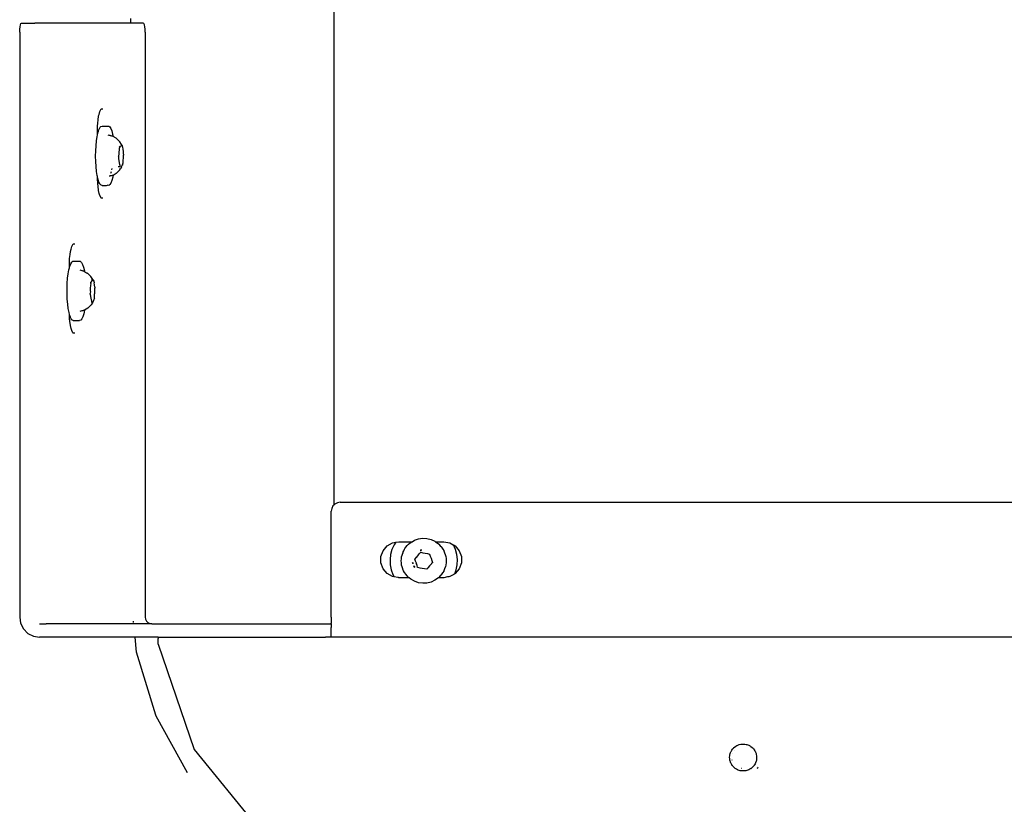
# Model space of a CAD drawing. Extents: x -1681 to 1519, y -1242 to 981.
# Tile 4 of 28: x -1042 to -823, y 207 to 381. Entities that reach past the tile are written whole.
import ezdxf

# ---------------------------------------------------------------- set-up
doc = ezdxf.new("R2010")
doc.units = 0
doc.layers.get('0').update_dxf_attribs({"linetype": 'CONTINUOUS'})

msp = doc.modelspace()

# ---------------------------------------------------------------- linework, layer by layer
for p, q in [((-972.24, 488.27), (-972.24, 272.99)), ((-1017.42, 381.13), (-1017.42, 380.63)), ((-1042.05, 378.13), (-1042.03, 378.75)), ((-1042.03, 378.75), (-1041.97, 379.31)), ((-1041.97, 379.31), (-1041.88, 379.75)), ((-1041.88, 379.75), (-1041.77, 380.03)), ((-1041.77, 380.03), (-1041.64, 380.13)), ((-1041.64, 380.13), (-1038.7, 380.13)), ((-1035.15, 380.13), (-1038.7, 380.13)), ((-1029.05, 380.13), (-1035.15, 380.13)), ((-1025.09, 380.13), (-1029.05, 380.13)), ((-1017.42, 380.13), (-1025.09, 380.13)), ((-1017.42, 380.63), (-1017.42, 380.13)), ((-1014.59, 380.13), (-1017.42, 380.13)), ((-1014.46, 380.03), (-1014.59, 380.13)), ((-1014.34, 379.75), (-1014.46, 380.03)), ((-1014.25, 379.31), (-1014.34, 379.75)), ((-1014.19, 378.75), (-1014.25, 379.31)), ((-1014.17, 378.13), (-1014.19, 378.75)), ((-1042.05, 378.13), (-1042.05, 359.72)), ((-1014.17, 378.13), (-1014.17, 248.13)), ((-1042.05, 359.72), (-1042.05, 359.02)), ((-1042.05, 359.02), (-1042.05, 357.78)), ((-1024.6, 358.73), (-1024.53, 359.35)), ((-1024.53, 359.35), (-1024.5, 359.49)), ((-1024.5, 359.49), (-1024.37, 359.85)), ((-1024.37, 359.85), (-1024.25, 360.46)), ((-1024.25, 360.46), (-1024.16, 360.63)), ((-1024.16, 360.63), (-1023.91, 361.06)), ((-1023.91, 361.06), (-1023.55, 361.06)), ((-1042.05, 357.78), (-1042.05, 356.15)), ((-1024.77, 356.13), (-1024.73, 357.29)), ((-1024.73, 357.29), (-1024.71, 357.84)), ((-1024.71, 357.84), (-1024.6, 358.73)), ((-1024.46, 356.41), (-1024.24, 356.88)), ((-1024.24, 356.88), (-1024.16, 356.97)), ((-1024.16, 356.97), (-1024, 357.16)), ((-1024, 357.16), (-1023.75, 357.23)), ((-1023.75, 357.23), (-1022.73, 357.23)), ((-1022.73, 357.23), (-1022.32, 357.23)), ((-1022.32, 357.23), (-1022.27, 357.22)), ((-1022.27, 357.22), (-1022.04, 357.08)), ((-1022.04, 357.08), (-1021.8, 356.73)), ((-1042.05, 356.15), (-1042.05, 354.33)), ((-1024.98, 353.95), (-1024.84, 354.91)), ((-1024.84, 354.91), (-1024.77, 355.23)), ((-1024.77, 355.23), (-1024.77, 356.13)), ((-1024.77, 355.23), (-1024.66, 355.74)), ((-1024.66, 355.74), (-1024.54, 356.13)), ((-1024.54, 356.13), (-1024.46, 356.41)), ((-1022.17, 355.17), (-1022.37, 355.23)), ((-1021.98, 355.12), (-1022.17, 355.17)), ((-1021.95, 355.11), (-1021.98, 355.12)), ((-1021.91, 355.1), (-1021.95, 355.11)), ((-1021.72, 355.05), (-1021.91, 355.1)), ((-1021.8, 356.73), (-1021.59, 356.18)), ((-1021.56, 355.01), (-1021.72, 355.05)), ((-1021.59, 356.18), (-1021.39, 355.46)), ((-1021.46, 354.98), (-1021.56, 355.01)), ((-1021.46, 354.98), (-1021.4, 354.97)), ((-1021.29, 354.9), (-1021.4, 354.97)), ((-1021.39, 355.46), (-1021.29, 354.9)), ((-1020.62, 354.52), (-1021.29, 354.9)), ((-1042.05, 354.33), (-1042.05, 347.6)), ((-1025.15, 351.73), (-1025.09, 352.88)), ((-1025.09, 352.88), (-1024.98, 353.95)), ((-1020.49, 354.41), (-1020.62, 354.52)), ((-1020.45, 354.38), (-1020.49, 354.41)), ((-1020.45, 354.38), (-1020.27, 354.2)), ((-1020.27, 354.2), (-1019.96, 353.89)), ((-1019.97, 350.97), (-1019.83, 352.43)), ((-1019.81, 353.77), (-1019.96, 353.89)), ((-1019.84, 352.72), (-1019.77, 352.73)), ((-1019.82, 352.58), (-1019.84, 352.72)), ((-1019.82, 352.58), (-1019.83, 352.43)), ((-1019.42, 353.11), (-1019.81, 353.77)), ((-1019.77, 352.73), (-1019.71, 352.76)), ((-1019.71, 352.76), (-1019.61, 352.81)), ((-1019.61, 352.81), (-1019.51, 352.86)), ((-1019.51, 352.86), (-1019.42, 352.91)), ((-1019.3, 352.96), (-1019.42, 353.11)), ((-1019.37, 352.93), (-1019.42, 352.91)), ((-1019.3, 352.96), (-1019.37, 352.93)), ((-1019.3, 352.96), (-1019.26, 352.86)), ((-1019.15, 352.53), (-1019.26, 352.86)), ((-1019.07, 352.1), (-1019.15, 352.53)), ((-1025.17, 350.55), (-1025.15, 351.73)), ((-1025.14, 349.38), (-1025.17, 350.55)), ((-1020.06, 350.37), (-1020.01, 350.5)), ((-1020.01, 350.25), (-1020.06, 350.37)), ((-1020.01, 350.5), (-1019.98, 350.81)), ((-1019.98, 350.05), (-1020.01, 350.25)), ((-1019.98, 350.81), (-1019.97, 350.89)), ((-1019.97, 350.89), (-1019.97, 350.97)), ((-1019.01, 351.58), (-1019.07, 352.1)), ((-1018.98, 351.01), (-1019.01, 351.58)), ((-1019.01, 350.21), (-1018.97, 350.76)), ((-1018.98, 351.01), (-1019, 350.89)), ((-1019, 350.89), (-1018.97, 350.76)), ((-1025.07, 348.24), (-1025.14, 349.38)), ((-1024.97, 347.18), (-1025.07, 348.24)), ((-1020.14, 348.29), (-1020.03, 348.25)), ((-1020.03, 348.25), (-1019.98, 348.29)), ((-1019.77, 348.65), (-1019.98, 350.05)), ((-1019.98, 348.29), (-1019.9, 348.29)), ((-1019.81, 348.29), (-1019.75, 348.29)), ((-1019.75, 348.55), (-1019.77, 348.65)), ((-1019.74, 348.5), (-1019.75, 348.55)), ((-1019.75, 348.29), (-1019.73, 348.41)), ((-1019.73, 348.41), (-1019.74, 348.5)), ((-1019.44, 348.14), (-1019.66, 347.82)), ((-1019.44, 348.14), (-1019.4, 348.24)), ((-1019.4, 348.24), (-1019.37, 348.28)), ((-1019.37, 348.28), (-1019.32, 348.27)), ((-1019.32, 348.27), (-1019.24, 348.52)), ((-1019.24, 348.52), (-1019.22, 348.55)), ((-1019.17, 348.68), (-1019.22, 348.55)), ((-1019.17, 348.68), (-1019.08, 349.1)), ((-1019.08, 349.1), (-1019.05, 349.58)), ((-1019.02, 349.61), (-1019.05, 349.58)), ((-1019.02, 349.61), (-1018.98, 350.17)), ((-1018.98, 350.17), (-1019.01, 350.21)), ((-1042.05, 347.6), (-1042.05, 345.79)), ((-1024.82, 346.23), (-1024.97, 347.18)), ((-1024.77, 346.01), (-1024.82, 346.23)), ((-1024.75, 345.61), (-1024.77, 346.01)), ((-1024.67, 345.56), (-1024.77, 346.01)), ((-1021.98, 346.14), (-1022.18, 346.09)), ((-1021.96, 346.15), (-1021.98, 346.14)), ((-1021.79, 346.19), (-1021.96, 346.15)), ((-1021.8, 346.82), (-1021.84, 346.71)), ((-1021.74, 347.05), (-1021.8, 346.82)), ((-1021.71, 346.21), (-1021.79, 346.19)), ((-1021.53, 346.26), (-1021.71, 346.21)), ((-1021.58, 347.84), (-1021.62, 347.54)), ((-1021.37, 345.92), (-1021.56, 345.17)), ((-1021.43, 346.29), (-1021.53, 346.26)), ((-1021.43, 346.29), (-1021.29, 346.36)), ((-1021.29, 346.36), (-1021.37, 345.92)), ((-1021.29, 346.36), (-1020.63, 346.74)), ((-1020.63, 346.74), (-1020.46, 346.87)), ((-1020.46, 346.87), (-1019.97, 347.37)), ((-1019.82, 347.48), (-1019.97, 347.37)), ((-1019.82, 347.59), (-1019.66, 347.82)), ((-1019.82, 347.59), (-1019.82, 347.48)), ((-1042.05, 345.79), (-1042.05, 344.17)), ((-1042.05, 344.17), (-1042.05, 342.95)), ((-1024.71, 344.42), (-1024.75, 345.61)), ((-1024.64, 343.85), (-1024.71, 344.42)), ((-1024.64, 345.42), (-1024.67, 345.56)), ((-1024.43, 344.78), (-1024.64, 345.42)), ((-1024.53, 342.92), (-1024.64, 343.85)), ((-1024.25, 344.42), (-1024.43, 344.78)), ((-1024.2, 344.33), (-1024.25, 344.42)), ((-1023.96, 344.08), (-1024.2, 344.33)), ((-1023.72, 344.04), (-1023.96, 344.08)), ((-1023.72, 344.04), (-1022.8, 344.04)), ((-1022.8, 344.04), (-1022.72, 344.04)), ((-1022.72, 344.04), (-1022.5, 344.08)), ((-1022.25, 344.04), (-1022.5, 344.08)), ((-1022.01, 344.22), (-1022.25, 344.04)), ((-1021.77, 344.59), (-1022.01, 344.22)), ((-1021.56, 345.17), (-1021.77, 344.59)), ((-1042.05, 342.95), (-1042.05, 342.26)), ((-1042.05, 342.26), (-1042.05, 326.5)), ((-1024.37, 342.29), (-1024.53, 342.92)), ((-1024.25, 341.8), (-1024.37, 342.29)), ((-1023.97, 341.3), (-1024.25, 341.8)), ((-1023.91, 341.21), (-1023.97, 341.3)), ((-1023.73, 341.21), (-1023.91, 341.21)), ((-1023.55, 341.21), (-1023.73, 341.21)), ((-1030.49, 330.46), (-1030.39, 330.63)), ((-1030.39, 330.63), (-1030.15, 331.06)), ((-1030.15, 331.06), (-1029.79, 331.06)), ((-1030.95, 327.84), (-1030.84, 328.73)), ((-1030.84, 328.73), (-1030.77, 329.35)), ((-1030.77, 329.35), (-1030.64, 329.86)), ((-1030.64, 329.86), (-1030.49, 330.46)), ((-1042.05, 326.5), (-1042.05, 325.85)), ((-1031.01, 326.13), (-1030.97, 327.29)), ((-1031.01, 325.76), (-1031.01, 326.13)), ((-1030.97, 327.29), (-1030.95, 327.84)), ((-1030.93, 326.08), (-1030.91, 326.13)), ((-1030.91, 326.13), (-1030.71, 326.66)), ((-1030.71, 326.66), (-1030.49, 327.02)), ((-1030.49, 327.02), (-1030.24, 327.22)), ((-1030.24, 327.22), (-1028.97, 327.22)), ((-1028.97, 327.22), (-1028.77, 327.22)), ((-1028.77, 327.22), (-1028.61, 327.2)), ((-1028.61, 327.2), (-1028.58, 327.19)), ((-1028.58, 327.19), (-1028.52, 327.18)), ((-1028.52, 327.18), (-1028.28, 326.94)), ((-1028.28, 326.94), (-1028.06, 326.49)), ((-1028.06, 326.49), (-1027.85, 325.85)), ((-1042.05, 325.85), (-1042.05, 324.6)), ((-1042.05, 324.6), (-1042.05, 322.92)), ((-1031.4, 323.41), (-1031.28, 324.43)), ((-1031.28, 324.43), (-1031.12, 325.33)), ((-1031.12, 325.33), (-1031.01, 325.76)), ((-1031.01, 325.76), (-1030.93, 326.08)), ((-1028.4, 325.15), (-1028.6, 325.21)), ((-1028.37, 325.14), (-1028.4, 325.15)), ((-1028.17, 325.08), (-1028.37, 325.14)), ((-1028.08, 325.05), (-1028.17, 325.08)), ((-1027.94, 325.01), (-1028.08, 325.05)), ((-1027.83, 324.98), (-1027.94, 325.01)), ((-1027.85, 325.85), (-1027.67, 325.05)), ((-1027.83, 324.98), (-1027.71, 324.92)), ((-1027.71, 324.92), (-1027.69, 324.91)), ((-1027.67, 325.05), (-1027.69, 324.91)), ((-1027.69, 324.91), (-1027.64, 324.89)), ((-1027.64, 324.89), (-1027.23, 324.65)), ((-1027.23, 324.65), (-1027.12, 324.59)), ((-1027.12, 324.59), (-1027.04, 324.52)), ((-1026.95, 324.48), (-1027.04, 324.52)), ((-1026.88, 324.45), (-1026.95, 324.48)), ((-1026.88, 324.45), (-1026.22, 323.83)), ((-1042.05, 322.92), (-1042.05, 321.49)), ((-1031.52, 321.12), (-1031.48, 322.29)), ((-1031.48, 322.29), (-1031.4, 323.41)), ((-1026.31, 321.78), (-1026.36, 321.22)), ((-1026.25, 322.27), (-1026.31, 321.78)), ((-1026.27, 322.41), (-1026.21, 322.45)), ((-1026.25, 322.27), (-1026.27, 322.41)), ((-1025.76, 323.11), (-1026.22, 323.83)), ((-1026.21, 322.45), (-1025.88, 322.91)), ((-1026.04, 323.09), (-1026.06, 323.13)), ((-1025.9, 323.09), (-1026.04, 323.09)), ((-1025.88, 323.13), (-1025.9, 323.09)), ((-1025.88, 322.91), (-1025.79, 323.03)), ((-1025.75, 323.09), (-1025.79, 323.03)), ((-1025.7, 323.03), (-1025.76, 323.11)), ((-1025.75, 323.09), (-1025.76, 323.11)), ((-1025.7, 323.03), (-1025.59, 322.79)), ((-1025.59, 322.79), (-1025.49, 322.44)), ((-1025.41, 321.98), (-1025.49, 322.44)), ((-1025.36, 321.45), (-1025.41, 321.98)), ((-1042.05, 321.49), (-1042.05, 321)), ((-1042.05, 321), (-1042.05, 319.1)), ((-1031.52, 320.03), (-1031.52, 321.12)), ((-1031.52, 319.94), (-1031.52, 320.03)), ((-1031.47, 318.78), (-1031.52, 319.94)), ((-1026.4, 319.91), (-1026.36, 320.05)), ((-1026.34, 319.81), (-1026.4, 319.91)), ((-1026.36, 321.22), (-1026.37, 320.64)), ((-1026.37, 320.64), (-1026.34, 320.45)), ((-1026.34, 320.45), (-1026.36, 320.05)), ((-1026.16, 318.96), (-1026.34, 319.81)), ((-1025.38, 319.99), (-1025.41, 319.94)), ((-1025.39, 319.49), (-1025.41, 319.94)), ((-1025.36, 321.45), (-1025.38, 321.35)), ((-1025.38, 321.35), (-1025.35, 321.21)), ((-1025.38, 319.99), (-1025.35, 320.04)), ((-1025.36, 320.58), (-1025.33, 320.62)), ((-1025.35, 320.04), (-1025.36, 320.58)), ((-1025.33, 320.62), (-1025.35, 321.21)), ((-1042.05, 319.1), (-1042.05, 317.43)), ((-1042.05, 317.43), (-1042.05, 316.22)), ((-1031.38, 317.68), (-1031.47, 318.78)), ((-1031.25, 316.67), (-1031.38, 317.68)), ((-1026.93, 316.77), (-1026.28, 317.39)), ((-1026.28, 317.39), (-1026.13, 317.55)), ((-1026.14, 318.86), (-1026.16, 318.96)), ((-1026.13, 318.82), (-1026.14, 318.86)), ((-1026.1, 318.69), (-1026.13, 318.82)), ((-1025.83, 318.13), (-1026.13, 317.55)), ((-1026, 318.24), (-1026.1, 318.69)), ((-1026.08, 318.14), (-1026.01, 318.14)), ((-1026.05, 318.17), (-1026.01, 318.18)), ((-1026.01, 318.14), (-1026.05, 318.17)), ((-1026.01, 318.18), (-1026, 318.24)), ((-1025.71, 318.23), (-1025.83, 318.13)), ((-1025.71, 318.23), (-1025.59, 318.46)), ((-1025.59, 318.46), (-1025.49, 318.81)), ((-1025.46, 319), (-1025.5, 318.86)), ((-1025.5, 318.86), (-1025.49, 318.81)), ((-1025.46, 319), (-1025.43, 319.48)), ((-1025.39, 319.49), (-1025.43, 319.48)), ((-1042.05, 316.22), (-1042.05, 315.61)), ((-1042.05, 315.61), (-1042.05, 313.59)), ((-1031.09, 315.79), (-1031.25, 316.67)), ((-1031.06, 315.7), (-1031.09, 315.79)), ((-1030.98, 315.41), (-1031.06, 315.7)), ((-1030.96, 314.81), (-1030.98, 315.41)), ((-1030.89, 315.07), (-1030.98, 315.41)), ((-1028.47, 316.09), (-1028.68, 316.03)), ((-1028.27, 316.15), (-1028.47, 316.09)), ((-1028.22, 316.17), (-1028.27, 316.15)), ((-1028.07, 316.21), (-1028.22, 316.17)), ((-1027.95, 316.25), (-1028.07, 316.21)), ((-1027.82, 315.53), (-1028.02, 314.87)), ((-1027.9, 316.31), (-1027.95, 316.25)), ((-1027.86, 316.27), (-1027.9, 316.31)), ((-1027.71, 316.32), (-1027.86, 316.27)), ((-1027.64, 316.36), (-1027.82, 315.53)), ((-1027.64, 316.36), (-1027.71, 316.32)), ((-1026.93, 316.77), (-1027.64, 316.36)), ((-1042.05, 313.59), (-1042.05, 295.18)), ((-1030.95, 314.42), (-1030.96, 314.81)), ((-1030.88, 313.85), (-1030.95, 314.42)), ((-1030.79, 314.82), (-1030.89, 315.07)), ((-1030.77, 312.92), (-1030.88, 313.85)), ((-1030.68, 314.52), (-1030.79, 314.82)), ((-1030.61, 314.42), (-1030.68, 314.52)), ((-1030.44, 314.18), (-1030.61, 314.42)), ((-1030.2, 314.03), (-1030.44, 314.18)), ((-1030.2, 314.03), (-1029.04, 314.03)), ((-1029.04, 314.03), (-1028.91, 314.03)), ((-1028.91, 314.03), (-1028.73, 314.03)), ((-1028.48, 314.11), (-1028.73, 314.03)), ((-1028.24, 314.39), (-1028.48, 314.11)), ((-1028.02, 314.87), (-1028.24, 314.39)), ((-1030.61, 312.29), (-1030.77, 312.92)), ((-1030.49, 311.8), (-1030.61, 312.29)), ((-1030.21, 311.3), (-1030.49, 311.8)), ((-1030.15, 311.21), (-1030.21, 311.3)), ((-1029.79, 311.21), (-1030.15, 311.21)), ((-1042.05, 295.18), (-1042.05, 293.4)), ((-1042.05, 293.4), (-1042.05, 281.33)), ((-1042.05, 281.33), (-1042.05, 271.42)), ((-970.8, 273.63), (-971.42, 273.53)), ((-970.8, 273.63), (808.33, 273.63)), ((-1042.05, 271.42), (-1042.05, 269.88)), ((-972.7, 272.25), (-972.8, 271.63)), ((-972.8, 248.13), (-972.8, 271.63)), ((-972.42, 272.81), (-972.7, 272.25)), ((-972.24, 272.99), (-972.42, 272.81)), ((-971.98, 273.25), (-972.24, 272.99)), ((-971.42, 273.53), (-971.98, 273.25)), ((-1042.05, 269.88), (-1042.05, 253.55)), ((-958.47, 264.76), (-957.8, 264.88)), ((-957.8, 264.88), (-956.58, 264.88)), ((-956.58, 264.88), (-956.21, 264.88)), ((-956.21, 264.88), (-955.4, 264.88)), ((-955.4, 264.88), (-954.89, 264.88)), ((-955.14, 264.7), (-954.89, 264.88)), ((-954.89, 264.88), (-954.83, 264.88)), ((-954.83, 264.88), (-954.32, 265.18)), ((-954.32, 265.18), (-953.42, 265.49)), ((-953.42, 265.49), (-952.48, 265.63)), ((-952.48, 265.63), (-951.53, 265.58)), ((-951.53, 265.58), (-950.61, 265.36)), ((-950.61, 265.36), (-949.74, 264.96)), ((-949.74, 264.96), (-949.63, 264.88)), ((-949.63, 264.88), (-949.07, 264.88)), ((-949.63, 264.88), (-949.24, 264.61)), ((-949.07, 264.88), (-948.27, 264.88)), ((-948.27, 264.88), (-947.9, 264.88)), ((-947.9, 264.88), (-947.8, 264.88)), ((-947.8, 264.88), (-946.87, 264.72)), ((-961.74, 261.58), (-961.26, 262.88)), ((-961.26, 262.88), (-960.37, 263.95)), ((-960.37, 263.95), (-959.17, 264.64)), ((-959.3, 263.17), (-959.6, 262.06)), ((-958.83, 264.21), (-959.3, 263.17)), ((-959.17, 264.64), (-958.47, 264.76)), ((-958.47, 264.76), (-958.83, 264.21)), ((-956.88, 262.49), (-956.69, 262.85)), ((-956.69, 262.85), (-956.49, 263.25)), ((-956.49, 263.25), (-956.45, 263.33)), ((-956.45, 263.33), (-956.21, 263.63)), ((-956.21, 263.63), (-955.92, 264)), ((-955.92, 264), (-955.86, 264.08)), ((-955.86, 264.08), (-955.6, 264.31)), ((-955.6, 264.31), (-955.24, 264.62)), ((-955.24, 264.62), (-955.14, 264.7)), ((-952.97, 263), (-953.06, 262.99)), ((-953.05, 262.96), (-952.97, 263)), ((-953.02, 262.89), (-952.92, 262.93)), ((-952.97, 263), (-952.72, 263.05)), ((-952.92, 262.93), (-952.8, 262.96)), ((-952.72, 263.05), (-952.69, 263.09)), ((-949.24, 264.61), (-948.97, 264.41)), ((-948.97, 264.41), (-948.87, 264.32)), ((-948.87, 264.32), (-948.57, 263.99)), ((-948.57, 263.99), (-948.31, 263.73)), ((-948.31, 263.73), (-948.26, 263.64)), ((-948.26, 263.64), (-948, 263.25)), ((-948, 263.25), (-947.8, 262.93)), ((-947.8, 262.93), (-947.77, 262.86)), ((-947.77, 262.86), (-947.6, 262.43)), ((-946.87, 264.72), (-946.43, 264.64)), ((-946.43, 264.64), (-945.67, 264.2)), ((-945.67, 264.2), (-945.63, 264.18)), ((-945.18, 263.17), (-945.63, 264.18)), ((-945.63, 264.18), (-945.23, 263.95)), ((-945.23, 263.95), (-944.34, 262.88)), ((-944.88, 262.06), (-945.18, 263.17)), ((-944.34, 262.88), (-943.86, 261.58)), ((-961.74, 260.19), (-961.74, 261.58)), ((-959.6, 262.06), (-959.73, 260.92)), ((-959.73, 260.92), (-959.69, 259.77)), ((-957.24, 260.64), (-957.2, 261.08)), ((-957.19, 260.17), (-957.24, 260.64)), ((-957.2, 261.08), (-957.15, 261.55)), ((-957.02, 262.01), (-957.15, 261.55)), ((-956.9, 262.43), (-957.02, 262.01)), ((-956.88, 262.49), (-956.9, 262.43)), ((-954.2, 261.01), (-954.14, 261.08)), ((-954.04, 260.54), (-954.2, 261.01)), ((-954.14, 261.08), (-954.11, 261.12)), ((-954.11, 261.12), (-954, 261.25)), ((-953.88, 260.09), (-954.04, 260.54)), ((-954, 261.25), (-953.96, 261.33)), ((-953.95, 261.37), (-953.96, 261.33)), ((-953.95, 261.37), (-953.88, 261.38)), ((-953.88, 261.38), (-953.55, 261.76)), ((-953.55, 261.76), (-953.22, 262.15)), ((-953.22, 262.15), (-952.89, 262.52)), ((-952.89, 262.52), (-952.41, 262.43)), ((-952.41, 262.43), (-951.91, 262.33)), ((-951.91, 262.33), (-951.41, 262.24)), ((-951.41, 262.24), (-950.93, 262.14)), ((-950.93, 262.14), (-950.77, 261.68)), ((-950.77, 261.68), (-950.6, 261.2)), ((-950.6, 261.2), (-950.44, 260.72)), ((-950.44, 260.72), (-950.27, 260.23)), ((-947.6, 262.43), (-947.44, 262.04)), ((-947.44, 262.04), (-947.44, 262.01)), ((-947.44, 262.01), (-947.35, 261.55)), ((-947.35, 261.55), (-947.26, 261.11)), ((-947.26, 261.11), (-947.26, 261.08)), ((-947.26, 261.08), (-947.26, 260.64)), ((-947.26, 260.64), (-947.26, 260.17)), ((-944.74, 260.92), (-944.88, 262.06)), ((-944.79, 259.77), (-944.74, 260.92)), ((-943.86, 261.58), (-943.86, 260.19)), ((-961.26, 258.88), (-961.74, 260.19)), ((-960.37, 257.82), (-961.26, 258.88)), ((-959.69, 259.77), (-959.47, 258.64)), ((-959.47, 258.64), (-959.08, 257.56)), ((-957.15, 259.73), (-957.19, 260.17)), ((-957.15, 259.68), (-957.15, 259.73)), ((-957.03, 259.27), (-957.15, 259.68)), ((-956.89, 258.82), (-957.03, 259.27)), ((-956.88, 258.77), (-956.89, 258.82)), ((-956.7, 258.42), (-956.88, 258.77)), ((-956.48, 258), (-956.7, 258.42)), ((-954.7, 260.24), (-954.7, 260.2)), ((-954.7, 260.2), (-954.67, 260.24)), ((-954.7, 260.2), (-954.64, 260.02)), ((-954.66, 260.04), (-954.7, 260.2)), ((-954.59, 260.15), (-954.6, 260.25)), ((-954.52, 259.93), (-954.59, 260.15)), ((-954.44, 259.49), (-954.4, 259.38)), ((-954.4, 259.38), (-954.41, 259.48)), ((-954.4, 259.38), (-954.24, 259.19)), ((-954.23, 259.28), (-954.3, 259.42)), ((-954.18, 259.23), (-954.23, 259.28)), ((-953.88, 260.09), (-953.9, 260.05)), ((-953.71, 259.59), (-953.9, 260.05)), ((-953.88, 260.06), (-953.88, 260.09)), ((-953.71, 259.59), (-953.88, 260.06)), ((-953.59, 259.14), (-953.71, 259.59)), ((-953.55, 259.12), (-953.59, 259.14)), ((-953.06, 259.03), (-953.55, 259.12)), ((-952.57, 258.93), (-953.06, 259.03)), ((-952.07, 258.84), (-952.57, 258.93)), ((-951.58, 258.74), (-952.07, 258.84)), ((-951.49, 258.86), (-951.58, 258.74)), ((-951.44, 258.91), (-951.49, 258.86)), ((-951.42, 258.93), (-951.44, 258.91)), ((-951.35, 259.01), (-951.42, 258.93)), ((-951.26, 259.06), (-951.35, 259.01)), ((-950.93, 259.5), (-951.26, 259.12)), ((-951.26, 259.12), (-951.26, 259.06)), ((-950.6, 259.88), (-950.93, 259.5)), ((-950.6, 259.88), (-950.55, 259.86)), ((-950.52, 259.94), (-950.55, 259.86)), ((-950.5, 260), (-950.52, 259.94)), ((-950.37, 260.15), (-950.5, 260)), ((-950.32, 260.21), (-950.37, 260.15)), ((-950.27, 260.23), (-950.32, 260.21)), ((-947.79, 258.34), (-948.01, 258.01)), ((-947.77, 258.41), (-947.79, 258.34)), ((-947.6, 258.83), (-947.77, 258.41)), ((-947.44, 259.23), (-947.6, 258.83)), ((-947.43, 259.27), (-947.44, 259.23)), ((-947.34, 259.73), (-947.43, 259.27)), ((-947.26, 260.17), (-947.34, 259.73)), ((-945.32, 257.76), (-945.01, 258.64)), ((-944.34, 258.88), (-945.23, 257.82)), ((-945.01, 258.64), (-944.79, 259.77)), ((-943.86, 260.19), (-944.34, 258.88)), ((-959.17, 257.12), (-960.37, 257.82)), ((-958.81, 257.06), (-959.17, 257.12)), ((-959.08, 257.56), (-958.81, 257.06)), ((-958.02, 256.92), (-958.81, 257.06)), ((-957.83, 256.89), (-958.02, 256.92)), ((-957.8, 256.88), (-957.83, 256.89)), ((-956.38, 256.88), (-957.8, 256.88)), ((-956.44, 257.93), (-956.48, 258)), ((-956.22, 257.64), (-956.44, 257.93)), ((-955.63, 256.88), (-956.38, 256.88)), ((-955.93, 257.27), (-956.22, 257.64)), ((-955.85, 257.18), (-955.93, 257.27)), ((-955.59, 256.95), (-955.85, 257.18)), ((-955.51, 256.88), (-955.63, 256.88)), ((-955.51, 256.88), (-955.59, 256.95)), ((-955.14, 256.56), (-955.51, 256.88)), ((-954.31, 256.08), (-955.14, 256.56)), ((-949.74, 256.3), (-950.6, 255.91)), ((-948.96, 256.86), (-949.74, 256.3)), ((-948.94, 256.88), (-948.96, 256.86)), ((-948.88, 256.94), (-948.94, 256.88)), ((-948.85, 256.88), (-948.94, 256.88)), ((-948.56, 257.28), (-948.88, 256.94)), ((-948.09, 256.88), (-948.85, 256.88)), ((-948.31, 257.54), (-948.56, 257.28)), ((-948.25, 257.64), (-948.31, 257.54)), ((-948.01, 258.01), (-948.25, 257.64)), ((-947.8, 256.88), (-948.09, 256.88)), ((-946.96, 257.03), (-947.8, 256.88)), ((-946.69, 257.08), (-946.96, 257.03)), ((-946.43, 257.12), (-946.69, 257.08)), ((-945.56, 257.62), (-946.43, 257.12)), ((-945.53, 257.64), (-945.56, 257.62)), ((-945.32, 257.76), (-945.53, 257.64)), ((-945.23, 257.82), (-945.32, 257.76)), ((-953.41, 255.77), (-954.31, 256.08)), ((-952.47, 255.64), (-953.41, 255.77)), ((-951.52, 255.68), (-952.47, 255.64)), ((-950.6, 255.91), (-951.52, 255.68)), ((-1042.05, 253.55), (-1042.05, 251.29)), ((-1042.05, 251.29), (-1042.05, 248.13)), ((-1042.05, 248.13), (-1041.84, 246.74)), ((-1014.17, 248.13), (-1014.1, 247.67)), ((-1014.1, 247.67), (-1013.89, 247.25)), ((-972.8, 248.13), (-972.8, 246.74)), ((-1041.84, 246.74), (-1041.21, 245.49)), ((-1041.21, 245.49), (-1040.24, 244.49)), ((-1037.65, 246.63), (-1036.19, 246.63)), ((-1012.7, 246.63), (-1036.19, 246.63)), ((-1016.72, 246.92), (-1016.75, 247.25)), ((-1013.89, 247.25), (-1013.57, 246.92)), ((-1013.57, 246.92), (-1013.16, 246.71)), ((-1013.16, 246.71), (-1012.7, 246.63)), ((-1012.7, 246.63), (-974.06, 246.63)), ((-974.06, 246.63), (-973.55, 246.63)), ((-973.55, 246.63), (-973.15, 246.63)), ((-973.15, 246.63), (-972.89, 246.63)), ((-972.8, 246.63), (-972.89, 246.63)), ((-972.8, 246.63), (-972.8, 246.74)), ((-972.8, 246.63), (-972.8, 246.42)), ((-972.8, 246.42), (-972.8, 245.79)), ((-972.8, 245.49), (-972.8, 245.79)), ((-972.8, 244.8), (-972.8, 245.49)), ((-1040.24, 244.49), (-1039.01, 243.85)), ((-1039.01, 243.85), (-1037.65, 243.63)), ((-1036.19, 243.63), (-1037.65, 243.63)), ((-1034.12, 243.63), (-1036.19, 243.63)), ((-1020.83, 243.63), (-1034.12, 243.63)), ((-1019, 243.63), (-1020.83, 243.63)), ((-1016.4, 243.63), (-1019, 243.63)), ((-1016.08, 240.32), (-1016.4, 243.63)), ((-1011.24, 243.63), (-1016.4, 243.63)), ((-1011.24, 243.56), (-1011.24, 243.63)), ((-1011.24, 243.63), (-974.06, 243.63)), ((-1011.24, 243.56), (-1011.24, 243.35)), ((-1011.24, 243.01), (-1011.24, 243.35)), ((-1011.24, 242.6), (-1011.24, 243.01)), ((-973.55, 243.63), (-974.06, 243.63)), ((-973.15, 243.63), (-973.55, 243.63)), ((-972.89, 243.63), (-973.15, 243.63)), ((-972.8, 243.63), (-972.89, 243.63)), ((-972.8, 244.49), (-972.8, 244.8)), ((-972.8, 243.85), (-972.8, 244.49)), ((-972.8, 243.63), (-972.8, 243.85)), ((-816.74, 243.63), (-972.8, 243.63)), ((-1011.24, 242.13), (-1011.24, 242.6)), ((-1011.24, 242.13), (-1003.27, 218.73)), ((-1011.79, 226.32), (-1016.08, 240.32)), ((-1011.7, 226.12), (-1011.79, 226.32)), ((-1004.74, 213.48), (-1011.7, 226.12)), ((-883.51, 218.86), (-883.49, 218.89)), ((-883.49, 218.89), (-883.44, 218.94)), ((-883.44, 218.94), (-883.31, 219.08)), ((-883.31, 219.08), (-883.28, 219.11)), ((-883.28, 219.11), (-882.96, 219.37)), ((-882.96, 219.37), (-882.94, 219.39)), ((-882.94, 219.39), (-882.87, 219.43)), ((-882.89, 219.41), (-882.87, 219.43)), ((-882.87, 219.43), (-882.82, 219.45)), ((-882.82, 219.45), (-882.66, 219.55)), ((-882.66, 219.55), (-882.55, 219.61)), ((-882.55, 219.61), (-882.43, 219.66)), ((-882.43, 219.66), (-882.15, 219.77)), ((-882.15, 219.77), (-881.72, 219.87)), ((-881.72, 219.87), (-881.37, 219.91)), ((-881.37, 219.91), (-881.33, 219.91)), ((-881.33, 219.91), (-881.28, 219.91)), ((-881.28, 219.91), (-880.84, 219.89)), ((-880.84, 219.89), (-880.58, 219.83)), ((-880.58, 219.83), (-880.52, 219.83)), ((-880.52, 219.83), (-880.48, 219.81)), ((-880.48, 219.81), (-880.4, 219.8)), ((-880.4, 219.8), (-879.99, 219.64)), ((-879.99, 219.64), (-879.82, 219.55)), ((-879.82, 219.55), (-879.76, 219.52)), ((-879.76, 219.52), (-879.71, 219.49)), ((-879.71, 219.49), (-879.6, 219.43)), ((-879.6, 219.43), (-879.53, 219.38)), ((-879.53, 219.38), (-879.25, 219.16)), ((-879.25, 219.16), (-879.17, 219.08)), ((-879.17, 219.08), (-879.11, 219.03)), ((-879.11, 219.03), (-879.07, 218.98)), ((-879.07, 218.98), (-878.94, 218.85)), ((-1003.27, 218.73), (-987.66, 199.55)), ((-884.24, 216.87), (-884.23, 216.92)), ((-884.22, 216.71), (-884.24, 216.87)), ((-884.23, 216.92), (-884.19, 217.38)), ((-884.22, 216.62), (-884.22, 216.71)), ((-884.19, 217.46), (-884.1, 217.77)), ((-884.19, 217.43), (-884.19, 217.46)), ((-884.19, 217.38), (-884.19, 217.43)), ((-884.1, 217.77), (-884.02, 218.02)), ((-884.02, 218.02), (-883.96, 218.16)), ((-883.96, 218.16), (-883.94, 218.21)), ((-883.94, 218.21), (-883.91, 218.26)), ((-883.91, 218.26), (-883.83, 218.42)), ((-883.83, 218.42), (-883.76, 218.52)), ((-883.76, 218.52), (-883.58, 218.79)), ((-883.58, 218.79), (-883.51, 218.86)), ((-883.52, 217.84), (-883.53, 217.81)), ((-883.14, 218.47), (-883.16, 218.45)), ((-878.94, 218.85), (-878.71, 218.52)), ((-878.71, 218.52), (-878.68, 218.49)), ((-878.68, 218.49), (-878.64, 218.41)), ((-878.64, 218.41), (-878.62, 218.37)), ((-878.62, 218.37), (-878.59, 218.31)), ((-878.59, 218.31), (-878.48, 218.1)), ((-878.48, 218.1), (-878.37, 217.77)), ((-878.37, 217.77), (-878.34, 217.68)), ((-878.34, 217.68), (-878.32, 217.61)), ((-878.32, 217.61), (-878.31, 217.56)), ((-878.31, 217.56), (-878.25, 217.25)), ((-878.26, 216.82), (-878.29, 216.37)), ((-878.24, 216.91), (-878.26, 216.82)), ((-878.25, 217.25), (-878.24, 216.91)), ((-884.19, 216.51), (-884.22, 216.62)), ((-884.17, 216.29), (-884.19, 216.51)), ((-884.1, 216.07), (-884.17, 216.29)), ((-884.06, 215.93), (-884.1, 216.07)), ((-884.03, 215.82), (-884.06, 215.93)), ((-884.01, 215.79), (-884.03, 215.82)), ((-883.99, 215.73), (-884.01, 215.79)), ((-883.77, 215.32), (-883.99, 215.73)), ((-883.71, 215.21), (-883.77, 215.32)), ((-883.66, 215.15), (-883.71, 215.21)), ((-883.63, 215.11), (-883.66, 215.15)), ((-883.64, 216.36), (-883.65, 216.4)), ((-883.55, 215.02), (-883.63, 215.11)), ((-883.31, 214.78), (-883.55, 215.02)), ((-883.14, 214.61), (-883.31, 214.78)), ((-883.06, 214.53), (-883.14, 214.61)), ((-883, 214.5), (-883.06, 214.53)), ((-881.66, 214.53), (-881.61, 214.52)), ((-879.47, 214.5), (-879.42, 214.53)), ((-879.42, 214.53), (-879.38, 214.56)), ((-879.33, 214.61), (-879.38, 214.56)), ((-879.33, 214.61), (-879.27, 214.65)), ((-879.23, 214.69), (-879.27, 214.65)), ((-879.17, 214.75), (-879.23, 214.69)), ((-879.09, 214.82), (-879.17, 214.75)), ((-878.8, 215.16), (-879.09, 214.82)), ((-878.76, 215.23), (-878.8, 215.16)), ((-878.73, 215.26), (-878.76, 215.23)), ((-878.71, 215.31), (-878.73, 215.26)), ((-878.57, 215.54), (-878.71, 215.31)), ((-878.4, 215.94), (-878.57, 215.54)), ((-878.38, 216), (-878.4, 215.94)), ((-878.37, 216.06), (-878.38, 216)), ((-878.29, 216.37), (-878.37, 216.06)), ((-878.06, 214.56), (-878.16, 214.45)), ((-877.96, 214.69), (-878.06, 214.56)), ((-877.91, 214.75), (-877.96, 214.69)), ((-882.87, 214.4), (-883, 214.5)), ((-882.7, 214.31), (-882.87, 214.4)), ((-882.51, 214.21), (-882.7, 214.31)), ((-882.35, 214.13), (-882.51, 214.21)), ((-881.93, 213.99), (-882.35, 214.13)), ((-881.6, 213.94), (-881.93, 213.99)), ((-881.55, 213.93), (-881.6, 213.94)), ((-881.49, 213.92), (-881.55, 213.93)), ((-881.05, 213.92), (-881.49, 213.92)), ((-880.8, 213.95), (-881.05, 213.92)), ((-880.74, 213.96), (-880.8, 213.95)), ((-880.7, 213.97), (-880.74, 213.96)), ((-880.61, 213.98), (-880.7, 213.97)), ((-880.19, 214.1), (-880.61, 213.98)), ((-880.02, 214.18), (-880.19, 214.1)), ((-879.96, 214.2), (-880.02, 214.18)), ((-879.91, 214.23), (-879.96, 214.2)), ((-879.79, 214.29), (-879.91, 214.23)), ((-879.53, 214.45), (-879.79, 214.29)), ((-879.53, 214.45), (-879.44, 214.45)), ((-879.44, 214.45), (-879.47, 214.5))]:
    msp.add_line(p, q)

doc.saveas('drawing.dxf')
